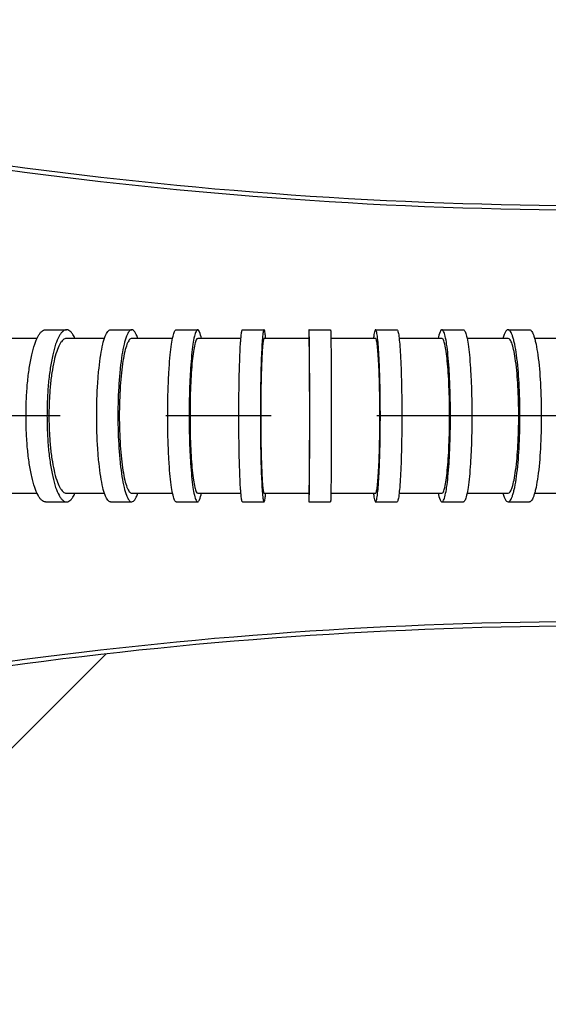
# Model space of a CAD drawing. Extents: x 0 to 594, y 0 to 420.
# Tile 86 of 104: x 370 to 382, y 170 to 193. Entities that reach past the tile are written whole.
import ezdxf

# ---------------------------------------------------------------- set-up
doc = ezdxf.new("R2010")
doc.units = 0
doc.header["$LTSCALE"] = 32.67
doc.linetypes.add('CENTER', pattern=[0.6, 0.375, -0.075, 0.075, -0.075])
doc.linetypes.add('PHANTOM', pattern=[0.8, 0.45, -0.05, 0.1, -0.05, 0.1, -0.05])
doc.layers.get('0').update_dxf_attribs({"linetype": 'CONTINUOUS'})
for name, color, linetype in [('AXIS', 7, 'CONTINUOUS'), ('CRV', 7, 'CONTINUOUS'), ('DRIV_DIM', 7, 'CONTINUOUS'), ('ROUND', 7, 'CONTINUOUS')]:
    doc.layers.add(name, color=color, linetype=linetype)
doc.styles.get("Standard").update_dxf_attribs({"font": 'txt', "width": 0.8})
doc.dimstyles.new('DIMSTYLE_1', dxfattribs={"dimtxt": 3.8, "dimasz": 1.8, "dimexe": 2, "dimexo": 1.5, "dimgap": 1.9, "dimtad": 1, "dimdec": 3, "dimlfac": 10, "dimtxsty": 'STANDARD', "dimblk": 'OPEN', "dimblk1": 'OPEN', "dimblk2": 'OPEN', "dimcen": 0.09, "dimazin": 2, "dimtp": 0.5, "dimtm": 0.5, "dimtfac": 1, "dimtdec": -1, "dimtofl": 0, "dimtmove": 0, "dimatfit": 3, "dimtolj": 1})
doc.dimstyles.new('DIMSTYLE_2', dxfattribs={"dimtxt": 3.8, "dimasz": 1.8, "dimexe": 2, "dimexo": 1.5, "dimgap": 0.95, "dimtad": 1, "dimdec": 3, "dimlfac": 10, "dimtxsty": 'STANDARD', "dimblk": 'OPEN', "dimblk1": 'OPEN', "dimblk2": 'OPEN', "dimcen": 0.09, "dimazin": 2, "dimtp": 0.001, "dimtm": 0.001, "dimtfac": 1, "dimtdec": 3, "dimtofl": 0, "dimtmove": 0, "dimatfit": 3, "dimtolj": 1})

# ---------------------------------------------------------------- blocks, each defined once
blk = doc.blocks.new('*D9')
at = {"layer": 'DRIV_DIM', "color": 2, "linetype": 'CONTINUOUS'}
for p, q in [((478.229, 259.55), (491.452, 274.235)), ((297.649, 184.12), (289.051, 184.12))]:
    blk.add_line(p, q, dxfattribs=at)
for points in [[(488.359, 273.482), (490.114, 272.749), (489.175, 274.404)], [(290.449, 185.925), (291.051, 184.12), (291.681, 185.916)]]:
    blk.add_lwpolyline(points, dxfattribs=at)
for start, end in [(48, 114), (114, 180)]:
    blk.add_arc((410.312, 184.12), 119.261, start, end, dxfattribs=at)
blk = doc.blocks.new('_OPEN')
at = {"color": 0, "linetype": 'BYBLOCK'}
for p, q in [((0, 0), (-1, 0.342)), ((-1, -0.342), (0, 0)), ((-1, 0), (0, 0))]:
    blk.add_line(p, q, dxfattribs=at)
blk = doc.blocks.new('*D10')
at = {"layer": 'DRIV_DIM', "color": 2, "linetype": 'CONTINUOUS'}
for p, q in [((302.148, 184.12), (289.051, 184.12)), ((478.229, 108.691), (491.452, 94.006))]:
    blk.add_line(p, q, dxfattribs=at)
for points in [[(291.681, 182.325), (291.051, 184.12), (290.449, 182.316)], [(489.175, 93.837), (490.114, 95.492), (488.359, 94.758)]]:
    blk.add_lwpolyline(points, dxfattribs=at)
for start, end in [(180, 246), (246, 312)]:
    blk.add_arc((410.312, 184.12), 119.261, start, end, dxfattribs=at)
blk = doc.blocks.new('*D13')
at = {"layer": 'DRIV_DIM', "color": 2, "linetype": 'CONTINUOUS'}
blk.add_line((339.298, 254.526), (410.312, 184.12), dxfattribs=at)
at = {"layer": 'DRIV_DIM', "color": 2, "linetype": 'CONTINUOUS', "xscale": 1.8, "yscale": 1.8, "zscale": 1.8, "rotation": 135.2468841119}
blk.add_blockref('_OPEN', (339.298, 254.526), dxfattribs=at)

msp = doc.modelspace()

# ---------------------------------------------------------------- linework, layer by layer
at = {"color": 7, "linetype": 'CONTINUOUS'}
for p, q in [((370.5697, 185.92031), (369.76201, 185.92031)), ((372.13636, 185.92028), (371.25327, 185.9203)), ((373.71752, 185.92032), (372.76917, 185.92028)), ((375.3056, 185.92044), (374.30118, 185.92037)), ((376.88722, 185.92041), (375.84237, 185.92045)), ((378.4321, 185.92033), (377.39476, 185.92038)), ((379.97411, 185.92036), (378.97995, 185.92033)), ((381.51058, 185.92036), (380.55776, 185.92037)), ((383.03951, 185.92032), (382.12613, 185.92034)), ((369.76201, 182.32031), (370.5697, 182.32031)), ((371.25327, 182.32032), (372.13636, 182.32034)), ((372.76917, 182.32035), (373.71752, 182.32031)), ((374.30118, 182.32026), (375.3056, 182.32019)), ((375.84237, 182.32017), (376.88722, 182.32021)), ((377.39476, 182.32024), (378.4321, 182.3203)), ((378.97995, 182.32029), (379.97411, 182.32026)), ((380.55776, 182.32026), (381.51058, 182.32026)), ((382.12613, 182.32028), (383.03951, 182.3203))]:
    msp.add_line(p, q, dxfattribs=at)
for points, knots in [([(371.25327, 185.9203), (371.22437, 185.9203), (371.17741, 185.89475), (371.13129, 185.84048), (371.07684, 185.75238), (371.01767, 185.60172), (370.95843, 185.37915), (370.90971, 185.10887), (370.87328, 184.80109), (370.85081, 184.46733), (370.84577, 184.23739), (370.84577, 184.12031)], [0, 0, 0, 0, 0.04542794, 0.07574214, 0.11264159, 0.20729575, 0.32897307, 0.47434504, 0.63859792, 0.81594903, 1, 1, 1, 1]), ([(372.76917, 185.92028), (372.74713, 185.92028), (372.71242, 185.89052), (372.68233, 185.83939), (372.6432, 185.75009), (372.60197, 185.59989), (372.56003, 185.37796), (372.52568, 185.1082), (372.49016, 184.68405), (372.48043, 184.35003), (372.48043, 184.12031)], [0, 0, 0, 0, 0.03552583, 0.06291797, 0.09796769, 0.19130278, 0.31388626, 0.46174551, 0.62960776, 1, 1, 1, 1]), ([(374.30118, 185.92037), (374.28482, 185.92037), (374.26425, 185.88479), (374.24726, 185.83904), (374.22282, 185.74802), (374.19769, 185.59901), (374.17174, 185.37716), (374.15057, 185.10785), (374.12859, 184.68355), (374.1226, 184.34997), (374.1226, 184.12031)], [0, 0, 0, 0, 0.02688674, 0.05217035, 0.08599196, 0.17864653, 0.30213614, 0.45201431, 0.62268361, 1, 1, 1, 1]), ([(375.84237, 185.92045), (375.83853, 185.92045), (375.83166, 185.90537), (375.82605, 185.88158), (375.81867, 185.8371), (375.81204, 185.77836), (375.80529, 185.70279), (375.7962, 185.57286), (375.78643, 185.37695), (375.77723, 185.10765), (375.77036, 184.80039), (375.76611, 184.46701), (375.76515, 184.23737), (375.76515, 184.12031)], [0, 0, 0, 0, 0.00637113, 0.02131058, 0.04542198, 0.07860842, 0.12059816, 0.17100964, 0.29512465, 0.44624497, 0.61859378, 0.80556862, 1, 1, 1, 1]), ([(376.90283, 184.12031), (376.90283, 184.23738), (376.90263, 184.46701), (376.90178, 184.80038), (376.90039, 185.10762), (376.89877, 185.34183), (376.89721, 185.50737), (376.896, 185.61226), (376.89471, 185.70279), (376.89336, 185.77805), (376.89215, 185.83096), (376.89107, 185.86504), (376.8904, 185.88452), (376.88952, 185.89925), (376.88915, 185.91088), (376.8879, 185.91596), (376.88799, 185.92041), (376.88722, 185.92041)], [0, 0, 0, 0, 0.19506562, 0.38263403, 0.55549574, 0.70700851, 0.77290174, 0.83135209, 0.88179727, 0.92375228, 0.9568143, 0.96990809, 0.98066735, 0.98906664, 0.99508822, 0.99872266, 1, 1, 1, 1]), ([(378.53251, 184.12031), (378.53251, 184.23737), (378.53127, 184.46701), (378.52574, 184.8004), (378.51681, 185.10764), (378.50483, 185.37704), (378.49051, 185.59796), (378.47587, 185.7483), (378.46292, 185.83732), (378.45321, 185.88123), (378.44594, 185.9066), (378.43647, 185.92033), (378.4321, 185.92033)], [0, 0, 0, 0, 0.19403709, 0.38063968, 0.55266161, 0.70352674, 0.8274906, 0.91988843, 0.95316289, 0.97745617, 0.99275459, 1, 1, 1, 1]), ([(380.15197, 184.12031), (380.15197, 184.34998), (380.14598, 184.68359), (380.12414, 185.10786), (380.10293, 185.37726), (380.07742, 185.59881), (380.04906, 185.76353), (380.02147, 185.86357), (379.99629, 185.90994), (379.9806, 185.92036), (379.97411, 185.92036)], [0, 0, 0, 0, 0.37706924, 0.54762067, 0.69738895, 0.82078026, 0.913351, 0.97230364, 0.98934604, 1, 1, 1, 1]), ([(381.75923, 184.12031), (381.75923, 184.35002), (381.74804, 184.77527), (381.70728, 185.27492), (381.65463, 185.59953), (381.61933, 185.74941), (381.58545, 185.83922), (381.56047, 185.88871), (381.53044, 185.92036), (381.51058, 185.92036)], [0, 0, 0, 0, 0.37315234, 0.69071287, 0.8136316, 0.90665931, 0.94120022, 0.9677406, 1, 1, 1, 1]), ([(370.84577, 184.12031), (370.84577, 184.00323), (370.85081, 183.77329), (370.87328, 183.43953), (370.90971, 183.13175), (370.95843, 182.86148), (371.01767, 182.6389), (371.07684, 182.48824), (371.13129, 182.40015), (371.17741, 182.34587), (371.22437, 182.32032), (371.25327, 182.32032)], [0, 0, 0, 0, 0.18405098, 0.36140208, 0.52565496, 0.67102693, 0.79270425, 0.88735842, 0.92425786, 0.95457206, 1, 1, 1, 1]), ([(372.48043, 184.12031), (372.48043, 183.89059), (372.49016, 183.55657), (372.52568, 183.13243), (372.56003, 182.86266), (372.60197, 182.64073), (372.6432, 182.49053), (372.68233, 182.40123), (372.71242, 182.3501), (372.74713, 182.32035), (372.76917, 182.32035)], [0, 0, 0, 0, 0.37039225, 0.53825449, 0.68611374, 0.80869723, 0.90203231, 0.93708203, 0.96447417, 1, 1, 1, 1]), ([(374.1226, 184.12031), (374.1226, 183.89065), (374.12859, 183.55707), (374.15057, 183.13277), (374.17174, 182.86346), (374.19769, 182.64161), (374.22282, 182.4926), (374.24726, 182.40158), (374.26425, 182.35583), (374.28482, 182.32026), (374.30118, 182.32026)], [0, 0, 0, 0, 0.3773164, 0.54798569, 0.69786386, 0.82135347, 0.91400804, 0.94782965, 0.97311326, 1, 1, 1, 1]), ([(375.76515, 184.12031), (375.76515, 184.00325), (375.76611, 183.77361), (375.77036, 183.44024), (375.77723, 183.13297), (375.78643, 182.86368), (375.7962, 182.66777), (375.80529, 182.53784), (375.81204, 182.46227), (375.81867, 182.40352), (375.82605, 182.35904), (375.83166, 182.33526), (375.83853, 182.32017), (375.84237, 182.32017)], [0, 0, 0, 0, 0.19443139, 0.38140623, 0.55375503, 0.70487535, 0.82899036, 0.87940184, 0.92139158, 0.95457802, 0.97868942, 0.99362887, 1, 1, 1, 1]), ([(376.88722, 182.32021), (376.88799, 182.32021), (376.8879, 182.32466), (376.88915, 182.32974), (376.88952, 182.34137), (376.8904, 182.3561), (376.89107, 182.37559), (376.89215, 182.40966), (376.89336, 182.46257), (376.89471, 182.53783), (376.896, 182.62836), (376.89721, 182.73325), (376.89877, 182.8988), (376.90039, 183.133), (376.90178, 183.44024), (376.90263, 183.77361), (376.90283, 184.00324), (376.90283, 184.12031)], [0, 0, 0, 0, 0.00127734, 0.00491178, 0.01093336, 0.01933265, 0.03009191, 0.0431857, 0.07624772, 0.11820273, 0.16864791, 0.22709826, 0.29299148, 0.44450426, 0.61736597, 0.80493437, 1, 1, 1, 1]), ([(378.4321, 182.3203), (378.43647, 182.3203), (378.44594, 182.33402), (378.45321, 182.35939), (378.46292, 182.4033), (378.47587, 182.49232), (378.49051, 182.64267), (378.50483, 182.86358), (378.51681, 183.13298), (378.52574, 183.44022), (378.53127, 183.77361), (378.53251, 184.00325), (378.53251, 184.12031)], [0, 0, 0, 0, 0.00724541, 0.02254383, 0.04683711, 0.08011156, 0.1725094, 0.29647326, 0.44733839, 0.61936032, 0.8059629, 1, 1, 1, 1]), ([(379.97411, 182.32026), (379.9806, 182.32026), (379.99629, 182.33068), (380.02147, 182.37705), (380.04906, 182.47709), (380.07742, 182.64181), (380.10293, 182.86336), (380.12414, 183.13276), (380.14598, 183.55703), (380.15197, 183.89064), (380.15197, 184.12031)], [0, 0, 0, 0, 0.01065396, 0.02769636, 0.08664899, 0.17921974, 0.30261104, 0.45237932, 0.62293076, 1, 1, 1, 1]), ([(381.51058, 182.32026), (381.53044, 182.32026), (381.56047, 182.35191), (381.58545, 182.4014), (381.61933, 182.49122), (381.65463, 182.64109), (381.70728, 182.9657), (381.74804, 183.46536), (381.75923, 183.8906), (381.75923, 184.12031)], [0, 0, 0, 0, 0.0322594, 0.05879978, 0.09334069, 0.18636839, 0.30928713, 0.62684765, 1, 1, 1, 1])]:
    msp.add_open_spline(points, degree=3, knots=knots, dxfattribs=at)
at = {"layer": 'AXIS', "color": 7, "linetype": 'CONTINUOUS'}
for p, q in [((370.76625, 186.12031), (371.25327, 186.12031)), ((372.27564, 186.12031), (372.76917, 186.12031)), ((373.80365, 186.12031), (374.30118, 186.12031)), ((375.34283, 186.12031), (375.84237, 186.12031)), ((376.88725, 186.12031), (377.38724, 186.12031)), ((378.4323, 186.12031), (378.93153, 186.12031)), ((379.97444, 186.12031), (380.472, 186.12031)), ((381.51101, 186.12031), (382.00622, 186.12031)), ((370.76625, 182.12031), (371.25327, 182.12031)), ((372.27564, 182.12031), (372.76917, 182.12031)), ((373.80365, 182.12031), (374.30118, 182.12031)), ((375.34283, 182.12031), (375.84237, 182.12031)), ((376.88725, 182.12031), (377.38724, 182.12031)), ((378.4323, 182.12031), (378.93153, 182.12031)), ((379.97444, 182.12031), (380.472, 182.12031)), ((381.51101, 182.12031), (382.00622, 182.12031))]:
    msp.add_line(p, q, dxfattribs=at)
at = {"layer": 'AXIS', "color": 7, "linetype": 'CENTER'}
msp.add_line((410.31245, 184.12031), (355.31245, 184.12031), dxfattribs=at)
at = {"layer": 'AXIS', "color": 7, "linetype": 'CONTINUOUS'}
for points, knots in [([(370.31347, 184.12031), (370.31347, 184.2504), (370.31907, 184.50589), (370.34404, 184.87674), (370.38452, 185.21871), (370.43865, 185.51902), (370.50447, 185.76632), (370.57021, 185.93373), (370.63071, 186.03161), (370.68195, 186.09192), (370.73414, 186.12031), (370.76625, 186.12031)], [0, 0, 0, 0, 0.18405064, 0.36140131, 0.52565397, 0.67102588, 0.79270332, 0.88735777, 0.9242574, 0.95457182, 1, 1, 1, 1]), ([(371.25327, 186.12031), (371.22116, 186.12031), (371.16897, 186.09192), (371.11773, 186.03161), (371.05723, 185.93373), (370.99149, 185.76632), (370.92566, 185.51902), (370.87154, 185.21871), (370.83105, 184.87674), (370.80609, 184.50589), (370.80049, 184.2504), (370.80049, 184.12031)], [0, 0, 0, 0, 0.04542818, 0.0757426, 0.11264223, 0.20729668, 0.32897412, 0.47434603, 0.63859869, 0.81594936, 1, 1, 1, 1]), ([(371.44998, 185.9217), (371.4361, 185.95129), (371.40793, 186.00381), (371.35165, 186.08096), (371.29085, 186.12031), (371.25327, 186.12031)], [0, 0, 0, 0, 0.33818644, 0.61116489, 1, 1, 1, 1]), ([(371.95482, 184.12031), (371.95482, 184.37556), (371.96563, 184.7467), (372.0051, 185.21798), (372.04327, 185.51772), (372.08986, 185.76432), (372.13568, 185.93121), (372.17915, 186.03044), (372.21259, 186.08725), (372.25116, 186.12031), (372.27564, 186.12031)], [0, 0, 0, 0, 0.37039169, 0.53825394, 0.68611341, 0.80869718, 0.90203249, 0.93708224, 0.96447435, 1, 1, 1, 1]), ([(372.76917, 186.12031), (372.74469, 186.12031), (372.70611, 186.08725), (372.67268, 186.03044), (372.62921, 185.93121), (372.58339, 185.76432), (372.53679, 185.51772), (372.49862, 185.21798), (372.45915, 184.7467), (372.44834, 184.37556), (372.44834, 184.12031)], [0, 0, 0, 0, 0.03552565, 0.06291776, 0.09796751, 0.19130282, 0.31388659, 0.46174606, 0.62960831, 1, 1, 1, 1]), ([(372.90856, 185.92169), (372.89885, 185.95087), (372.87912, 186.00265), (372.84258, 186.07462), (372.79831, 186.12031), (372.76917, 186.12031)], [0, 0, 0, 0, 0.36775339, 0.65166596, 1, 1, 1, 1]), ([(373.60523, 184.12031), (373.60523, 184.37548), (373.6119, 184.74616), (373.63628, 185.21751), (373.65991, 185.51693), (373.68843, 185.76284), (373.71705, 185.92969), (373.74321, 186.029), (373.76172, 186.0773), (373.77892, 186.10875), (373.79642, 186.12031), (373.80365, 186.12031)], [0, 0, 0, 0, 0.37698555, 0.5475043, 0.69724939, 0.82062845, 0.91319925, 0.94699, 0.97225036, 0.98931236, 1, 1, 1, 1]), ([(374.30118, 186.12031), (374.29395, 186.12031), (374.27646, 186.10875), (374.25925, 186.0773), (374.24075, 186.029), (374.21458, 185.92969), (374.18596, 185.76284), (374.15744, 185.51693), (374.13381, 185.21751), (374.10944, 184.74616), (374.10276, 184.37548), (374.10276, 184.12031)], [0, 0, 0, 0, 0.01068764, 0.02774964, 0.05301, 0.08680075, 0.17937155, 0.30275061, 0.4524957, 0.62301445, 1, 1, 1, 1]), ([(374.38737, 185.92178), (374.37702, 185.97209), (374.36132, 186.03726), (374.33029, 186.10409), (374.3097, 186.12031), (374.30118, 186.12031)], [0, 0, 0, 0, 0.69021824, 0.88548477, 1, 1, 1, 1]), ([(375.25704, 184.12031), (375.25704, 184.25037), (375.2581, 184.50551), (375.26282, 184.8759), (375.27046, 185.21728), (375.28068, 185.51648), (375.29153, 185.73414), (375.30164, 185.87849), (375.30914, 185.96245), (375.31649, 186.02771), (375.3247, 186.07713), (375.33093, 186.10355), (375.33857, 186.12031), (375.34283, 186.12031)], [0, 0, 0, 0, 0.19443495, 0.38141228, 0.55376216, 0.70488192, 0.82899511, 0.87940545, 0.92139404, 0.95457944, 0.97869002, 0.99362897, 1, 1, 1, 1]), ([(375.84237, 186.12031), (375.83811, 186.12031), (375.83047, 186.10355), (375.82424, 186.07713), (375.81603, 186.02771), (375.80868, 185.96245), (375.80118, 185.87849), (375.79107, 185.73414), (375.78022, 185.51648), (375.77, 185.21728), (375.76236, 184.8759), (375.75764, 184.50551), (375.75658, 184.25037), (375.75658, 184.12031)], [0, 0, 0, 0, 0.00637103, 0.02130998, 0.04542056, 0.07860596, 0.12059455, 0.17100489, 0.29511808, 0.44623784, 0.61858772, 0.80556505, 1, 1, 1, 1]), ([(375.87963, 185.92185), (375.87707, 185.95055), (375.8723, 185.99921), (375.86321, 186.06413), (375.85581, 186.09753), (375.84765, 186.12031), (375.84237, 186.12031)], [0, 0, 0, 0, 0.42375187, 0.73203084, 0.92231289, 1, 1, 1, 1]), ([(376.88725, 186.12031), (376.88615, 186.12031), (376.88656, 186.11378), (376.88469, 186.10649), (376.88438, 186.08956), (376.8832, 186.0682), (376.88238, 186.03995), (376.88102, 185.99067), (376.88024, 185.95059), (376.87973, 185.92193)], [0, 0, 0, 0, 0.01659972, 0.06438927, 0.14360135, 0.25404525, 0.39539522, 0.56720896, 1, 1, 1, 1]), ([(376.89478, 185.92193), (376.89427, 185.95059), (376.89349, 185.99067), (376.89212, 186.03995), (376.8913, 186.0682), (376.89013, 186.08956), (376.88982, 186.10649), (376.88795, 186.11378), (376.88835, 186.12031), (376.88725, 186.12031)], [0, 0, 0, 0, 0.43279106, 0.6046048, 0.74595476, 0.85639866, 0.93561073, 0.98340028, 1, 1, 1, 1]), ([(377.38724, 186.12031), (377.38833, 186.12031), (377.38793, 186.11378), (377.3898, 186.10649), (377.39011, 186.08955), (377.39129, 186.06819), (377.39211, 186.03994), (377.39347, 185.99065), (377.39425, 185.95056), (377.39477, 185.9219)], [0, 0, 0, 0, 0.01659965, 0.06438929, 0.14360153, 0.25404563, 0.39539575, 0.56720954, 1, 1, 1, 1]), ([(378.4323, 186.12031), (378.42638, 186.12031), (378.41458, 186.0993), (378.4055, 186.06367), (378.39327, 185.9996), (378.38717, 185.95048), (378.38384, 185.92173)], [0, 0, 0, 0, 0.08553458, 0.27645253, 0.58182562, 1, 1, 1, 1]), ([(378.54386, 184.12031), (378.54386, 184.25037), (378.54248, 184.50552), (378.53634, 184.87593), (378.52641, 185.21729), (378.51311, 185.51663), (378.4972, 185.7621), (378.48094, 185.92916), (378.46655, 186.02807), (378.45577, 186.07687), (378.44768, 186.10506), (378.43716, 186.12031), (378.4323, 186.12031)], [0, 0, 0, 0, 0.19402762, 0.38062301, 0.55264198, 0.70350868, 0.8274776, 0.91988182, 0.95315916, 0.97745469, 0.99275444, 1, 1, 1, 1]), ([(378.93153, 186.12031), (378.93638, 186.12031), (378.9469, 186.10506), (378.95499, 186.07687), (378.96577, 186.02807), (378.98016, 185.92916), (378.99642, 185.7621), (379.01233, 185.51663), (379.02563, 185.21729), (379.03556, 184.87593), (379.04171, 184.50552), (379.04308, 184.25037), (379.04308, 184.12031)], [0, 0, 0, 0, 0.00724556, 0.02254531, 0.04684084, 0.08011818, 0.1725224, 0.29649132, 0.44735802, 0.61937699, 0.80597238, 1, 1, 1, 1]), ([(379.97444, 186.12031), (379.96595, 186.12031), (379.94543, 186.10405), (379.91457, 186.03724), (379.89892, 185.97207), (379.88861, 185.92176)], [0, 0, 0, 0, 0.11424048, 0.3094527, 1, 1, 1, 1]), ([(380.17204, 184.12031), (380.17204, 184.37548), (380.16539, 184.74616), (380.14112, 185.2175), (380.11758, 185.51693), (380.08919, 185.76283), (380.06068, 185.92968), (380.03463, 186.02899), (380.0162, 186.07729), (379.99909, 186.10873), (379.98165, 186.12031), (379.97444, 186.12031)], [0, 0, 0, 0, 0.37702603, 0.54756137, 0.69731868, 0.82070379, 0.91327184, 0.94705623, 0.97230509, 0.98934698, 1, 1, 1, 1]), ([(380.472, 186.12031), (380.47921, 186.12031), (380.49664, 186.10873), (380.51376, 186.07729), (380.53218, 186.02899), (380.55824, 185.92968), (380.58674, 185.76283), (380.61514, 185.51693), (380.63867, 185.2175), (380.66294, 184.74616), (380.66959, 184.37548), (380.66959, 184.12031)], [0, 0, 0, 0, 0.01065302, 0.02769491, 0.05294377, 0.08672816, 0.17929621, 0.30268132, 0.45243863, 0.62297397, 1, 1, 1, 1]), ([(381.51101, 186.12031), (381.48452, 186.12031), (381.4467, 186.07195), (381.41627, 186.0025), (381.39933, 185.95082), (381.39101, 185.92176)], [0, 0, 0, 0, 0.33227853, 0.62082731, 1, 1, 1, 1]), ([(381.78726, 184.12031), (381.78726, 184.37553), (381.775, 184.84797), (381.72915, 185.40323), (381.67611, 185.73498), (381.64337, 185.87922), (381.61962, 185.96298), (381.59417, 186.03016), (381.56645, 186.08514), (381.53307, 186.12031), (381.51101, 186.12031)], [0, 0, 0, 0, 0.37312938, 0.69067775, 0.81359484, 0.86405722, 0.90666085, 0.94120183, 0.96774207, 1, 1, 1, 1]), ([(382.00622, 186.12031), (382.02828, 186.12031), (382.06165, 186.08514), (382.08938, 186.03016), (382.11483, 185.96298), (382.13858, 185.87922), (382.17132, 185.73498), (382.22436, 185.40323), (382.27021, 184.84797), (382.28247, 184.37553), (382.28247, 184.12031)], [0, 0, 0, 0, 0.03225793, 0.05879817, 0.09333915, 0.13594278, 0.18640516, 0.30932225, 0.62687062, 1, 1, 1, 1]), ([(376.90459, 184.12031), (376.90459, 184.4749), (376.90299, 185.07544), (376.89921, 185.67601), (376.89478, 185.92193)], [0, 0, 0, 0, 0.59043319, 1, 1, 1, 1]), ([(377.39477, 185.9219), (377.39919, 185.67597), (377.40297, 185.07542), (377.40457, 184.47489), (377.40457, 184.12031)], [0, 0, 0, 0, 0.40957369, 1, 1, 1, 1]), ([(370.76625, 182.12031), (370.73414, 182.12031), (370.68195, 182.1487), (370.63071, 182.20901), (370.57021, 182.3069), (370.50447, 182.4743), (370.43865, 182.7216), (370.38452, 183.02191), (370.34404, 183.36389), (370.31907, 183.73473), (370.31347, 183.99022), (370.31347, 184.12031)], [0, 0, 0, 0, 0.04542818, 0.0757426, 0.11264223, 0.20729668, 0.32897412, 0.47434603, 0.63859869, 0.81594936, 1, 1, 1, 1]), ([(370.80049, 184.12031), (370.80049, 183.99022), (370.80609, 183.73473), (370.83105, 183.36389), (370.87154, 183.02191), (370.92566, 182.7216), (370.99149, 182.4743), (371.05723, 182.3069), (371.11773, 182.20901), (371.16897, 182.1487), (371.22116, 182.12031), (371.25327, 182.12031)], [0, 0, 0, 0, 0.18405064, 0.36140131, 0.52565397, 0.67102588, 0.79270332, 0.88735777, 0.9242574, 0.95457182, 1, 1, 1, 1]), ([(372.27564, 182.12031), (372.25116, 182.12031), (372.21259, 182.15338), (372.17915, 182.21019), (372.13568, 182.30941), (372.08986, 182.4763), (372.04327, 182.7229), (372.0051, 183.02264), (371.96563, 183.49392), (371.95482, 183.86506), (371.95482, 184.12031)], [0, 0, 0, 0, 0.03552565, 0.06291776, 0.09796751, 0.19130282, 0.31388659, 0.46174606, 0.62960831, 1, 1, 1, 1]), ([(372.44834, 184.12031), (372.44834, 183.86506), (372.45915, 183.49392), (372.49862, 183.02264), (372.53679, 182.7229), (372.58339, 182.4763), (372.62921, 182.30941), (372.67268, 182.21019), (372.70611, 182.15338), (372.74469, 182.12031), (372.76917, 182.12031)], [0, 0, 0, 0, 0.37039169, 0.53825394, 0.68611341, 0.80869718, 0.90203249, 0.93708224, 0.96447435, 1, 1, 1, 1]), ([(373.80365, 182.12031), (373.79642, 182.12031), (373.77892, 182.13187), (373.76172, 182.16332), (373.74321, 182.21162), (373.71705, 182.31093), (373.68843, 182.47778), (373.65991, 182.72369), (373.63628, 183.02312), (373.6119, 183.49446), (373.60523, 183.86514), (373.60523, 184.12031)], [0, 0, 0, 0, 0.01068764, 0.02774964, 0.05301, 0.08680075, 0.17937155, 0.30275061, 0.4524957, 0.62301445, 1, 1, 1, 1]), ([(374.10276, 184.12031), (374.10276, 183.86514), (374.10944, 183.49446), (374.13381, 183.02312), (374.15744, 182.72369), (374.18596, 182.47778), (374.21458, 182.31093), (374.24075, 182.21162), (374.25925, 182.16332), (374.27646, 182.13187), (374.29395, 182.12031), (374.30118, 182.12031)], [0, 0, 0, 0, 0.37698555, 0.5475043, 0.69724939, 0.82062845, 0.91319925, 0.94699, 0.97225036, 0.98931236, 1, 1, 1, 1]), ([(375.34283, 182.12031), (375.33857, 182.12031), (375.33093, 182.13707), (375.3247, 182.16349), (375.31649, 182.21291), (375.30914, 182.27817), (375.30164, 182.36213), (375.29153, 182.50649), (375.28068, 182.72414), (375.27046, 183.02334), (375.26282, 183.36472), (375.2581, 183.73511), (375.25704, 183.99025), (375.25704, 184.12031)], [0, 0, 0, 0, 0.00637103, 0.02130998, 0.04542056, 0.07860596, 0.12059455, 0.17100489, 0.29511808, 0.44623784, 0.61858772, 0.80556505, 1, 1, 1, 1]), ([(375.75658, 184.12031), (375.75658, 183.99025), (375.75764, 183.73511), (375.76236, 183.36472), (375.77, 183.02334), (375.78022, 182.72414), (375.79107, 182.50649), (375.80118, 182.36213), (375.80868, 182.27817), (375.81603, 182.21291), (375.82424, 182.16349), (375.83047, 182.13707), (375.83811, 182.12031), (375.84237, 182.12031)], [0, 0, 0, 0, 0.19443495, 0.38141228, 0.55376216, 0.70488192, 0.82899511, 0.87940545, 0.92139404, 0.95457944, 0.97869002, 0.99362897, 1, 1, 1, 1]), ([(376.89478, 182.31869), (376.89921, 182.56462), (376.90299, 183.16518), (376.90459, 183.76572), (376.90459, 184.12031)], [0, 0, 0, 0, 0.40956681, 1, 1, 1, 1]), ([(377.40457, 184.12031), (377.40457, 183.76574), (377.40297, 183.1652), (377.39919, 182.56465), (377.39477, 182.31872)], [0, 0, 0, 0, 0.59042631, 1, 1, 1, 1]), ([(378.4323, 182.12031), (378.43716, 182.12031), (378.44768, 182.13557), (378.45577, 182.16375), (378.46655, 182.21255), (378.48094, 182.31146), (378.4972, 182.47852), (378.51311, 182.724), (378.52641, 183.02333), (378.53634, 183.36469), (378.54248, 183.73511), (378.54386, 183.99025), (378.54386, 184.12031)], [0, 0, 0, 0, 0.00724556, 0.02254531, 0.04684084, 0.08011818, 0.1725224, 0.29649132, 0.44735802, 0.61937699, 0.80597238, 1, 1, 1, 1]), ([(379.04308, 184.12031), (379.04308, 183.99025), (379.04171, 183.73511), (379.03556, 183.36469), (379.02563, 183.02333), (379.01233, 182.724), (378.99642, 182.47852), (378.98016, 182.31146), (378.96577, 182.21255), (378.95499, 182.16375), (378.9469, 182.13557), (378.93638, 182.12031), (378.93153, 182.12031)], [0, 0, 0, 0, 0.19402762, 0.38062301, 0.55264198, 0.70350868, 0.8274776, 0.91988182, 0.95315916, 0.97745469, 0.99275444, 1, 1, 1, 1]), ([(379.97444, 182.12031), (379.98165, 182.12031), (379.99909, 182.1319), (380.0162, 182.16333), (380.03463, 182.21163), (380.06068, 182.31094), (380.08919, 182.47779), (380.11758, 182.72369), (380.14112, 183.02312), (380.16539, 183.49447), (380.17204, 183.86514), (380.17204, 184.12031)], [0, 0, 0, 0, 0.01065302, 0.02769491, 0.05294377, 0.08672816, 0.17929621, 0.30268132, 0.45243863, 0.62297397, 1, 1, 1, 1]), ([(380.66959, 184.12031), (380.66959, 183.86514), (380.66294, 183.49447), (380.63867, 183.02312), (380.61514, 182.72369), (380.58674, 182.47779), (380.55824, 182.31094), (380.53218, 182.21163), (380.51376, 182.16333), (380.49664, 182.1319), (380.47921, 182.12031), (380.472, 182.12031)], [0, 0, 0, 0, 0.37702603, 0.54756137, 0.69731868, 0.82070379, 0.91327184, 0.94705623, 0.97230509, 0.98934698, 1, 1, 1, 1]), ([(381.51101, 182.12031), (381.53307, 182.12031), (381.56645, 182.15548), (381.59417, 182.21047), (381.61962, 182.27765), (381.64337, 182.3614), (381.67611, 182.50564), (381.72915, 182.83739), (381.775, 183.39265), (381.78726, 183.86509), (381.78726, 184.12031)], [0, 0, 0, 0, 0.03225793, 0.05879817, 0.09333915, 0.13594278, 0.18640516, 0.30932225, 0.62687062, 1, 1, 1, 1]), ([(382.28247, 184.12031), (382.28247, 183.86509), (382.27021, 183.39265), (382.22436, 182.83739), (382.17132, 182.50564), (382.13858, 182.3614), (382.11483, 182.27765), (382.08938, 182.21047), (382.06165, 182.15548), (382.02828, 182.12031), (382.00622, 182.12031)], [0, 0, 0, 0, 0.37312938, 0.69067775, 0.81359484, 0.86405722, 0.90666085, 0.94120183, 0.96774207, 1, 1, 1, 1]), ([(371.25327, 182.12031), (371.29085, 182.12031), (371.35165, 182.15967), (371.40793, 182.23682), (371.4361, 182.28934), (371.44998, 182.31892)], [0, 0, 0, 0, 0.38883511, 0.66181356, 1, 1, 1, 1]), ([(372.76917, 182.12031), (372.79831, 182.12031), (372.84258, 182.166), (372.87912, 182.23798), (372.89885, 182.28975), (372.90856, 182.31894)], [0, 0, 0, 0, 0.34833404, 0.63224661, 1, 1, 1, 1]), ([(374.30118, 182.12031), (374.3097, 182.12031), (374.33029, 182.13653), (374.36132, 182.20336), (374.37702, 182.26853), (374.38737, 182.31885)], [0, 0, 0, 0, 0.11451523, 0.30978176, 1, 1, 1, 1]), ([(375.84237, 182.12031), (375.84765, 182.12031), (375.85581, 182.1431), (375.86321, 182.1765), (375.8723, 182.24141), (375.87707, 182.29007), (375.87963, 182.31878)], [0, 0, 0, 0, 0.07768711, 0.26796916, 0.57624813, 1, 1, 1, 1]), ([(376.87973, 182.31869), (376.88024, 182.29003), (376.88102, 182.24996), (376.88238, 182.20067), (376.8832, 182.17243), (376.88438, 182.15107), (376.88469, 182.13413), (376.88656, 182.12684), (376.88615, 182.12031), (376.88725, 182.12031)], [0, 0, 0, 0, 0.43279104, 0.60460478, 0.74595475, 0.85639865, 0.93561073, 0.98340028, 1, 1, 1, 1]), ([(376.88725, 182.12031), (376.88835, 182.12031), (376.88795, 182.12684), (376.88982, 182.13413), (376.89013, 182.15107), (376.8913, 182.17243), (376.89212, 182.20067), (376.89349, 182.24996), (376.89427, 182.29003), (376.89478, 182.31869)], [0, 0, 0, 0, 0.01659972, 0.06438927, 0.14360134, 0.25404524, 0.3953952, 0.56720894, 1, 1, 1, 1]), ([(377.39477, 182.31872), (377.39425, 182.29006), (377.39347, 182.24998), (377.39211, 182.20069), (377.39129, 182.17243), (377.39011, 182.15107), (377.3898, 182.13413), (377.38793, 182.12684), (377.38833, 182.12031), (377.38724, 182.12031)], [0, 0, 0, 0, 0.43279046, 0.60460425, 0.74595437, 0.85639847, 0.93561071, 0.98340035, 1, 1, 1, 1]), ([(378.38384, 182.31889), (378.38717, 182.29014), (378.39327, 182.24103), (378.4055, 182.17695), (378.41458, 182.14132), (378.42638, 182.12031), (378.4323, 182.12031)], [0, 0, 0, 0, 0.41817438, 0.72354747, 0.91446542, 1, 1, 1, 1]), ([(379.88861, 182.31886), (379.89892, 182.26855), (379.91457, 182.20339), (379.94543, 182.13657), (379.96595, 182.12031), (379.97444, 182.12031)], [0, 0, 0, 0, 0.6905473, 0.88575952, 1, 1, 1, 1]), ([(381.39101, 182.31886), (381.39933, 182.2898), (381.41627, 182.23813), (381.4467, 182.16868), (381.48452, 182.12031), (381.51101, 182.12031)], [0, 0, 0, 0, 0.37917269, 0.66772147, 1, 1, 1, 1])]:
    msp.add_open_spline(points, degree=3, knots=knots, dxfattribs=at)
at = {"layer": 'CRV', "color": 2, "linetype": 'CONTINUOUS'}
msp.add_line((325.20509, 131.61566), (372.17053, 178.5811), dxfattribs=at)
at = {"layer": 'CRV', "color": 2, "linetype": 'PHANTOM'}
for start, end in [(48, 175.448465), (184.551535, 312)]:
    msp.add_arc((410.31245, 184.12031), 100, start, end, dxfattribs=at)
at = {"layer": 'ROUND', "color": 7, "linetype": 'CONTINUOUS'}
for centre, start, end in [((383.66704, 291.35666), 261.741678, 277.6493144), ((383.66704, 76.88396), 82.3506856, 98.258322)]:
    msp.add_arc(centre, 102.34956, start, end, dxfattribs=at)
at = {"layer": 'ROUND', "color": 9, "linetype": 'CONTINUOUS'}
for centre, start, end in [((383.66704, 291.35666), 261.741678, 277.6493144), ((383.66704, 76.88396), 82.3506856, 98.258322)]:
    msp.add_arc(centre, 102.44956, start, end, dxfattribs=at)

# ---------------------------------------------------------------- dimensions: what is measured, and where the dimension line sits
at = {"layer": 'DRIV_DIM', "color": 2, "linetype": 'CONTINUOUS'}
for base, line1, line2, picture, middle in [((361.80458, 293.07077), ((476.4275, 257.54851), (477.22551, 258.43479)), ((300.34152, 184.12031), (299.14891, 184.12031)), '*D9', (325.37448, 267.83863)), ((361.80458, 75.16985), ((304.84053, 184.12031), (303.64791, 184.12031)), ((476.4275, 110.69211), (477.22551, 109.80583)), '*D10', (315.10559, 112.29503))]:
    dim = msp.add_angular_dim_2l(base=base, line1=line1, line2=line2, dimstyle='DIMSTYLE_1', override={"dimtad": 2}, dxfattribs=at)
    dim.commit()
    dim.dimension.update_dxf_attribs({"geometry": picture, "text_midpoint": middle, "dimtype": 162})
dim = msp.add_radius_dim(center=(410.31245, 184.12031), mpoint=(339.29774, 254.52565), text='R<>', dimstyle='DIMSTYLE_2', override={"dimpost": '<>'}, dxfattribs=at)
dim.commit()
dim.dimension.update_dxf_attribs({"geometry": '*D13', "text_midpoint": (344.53665, 249.33169), "dimtype": 164})

doc.saveas('drawing.dxf')
